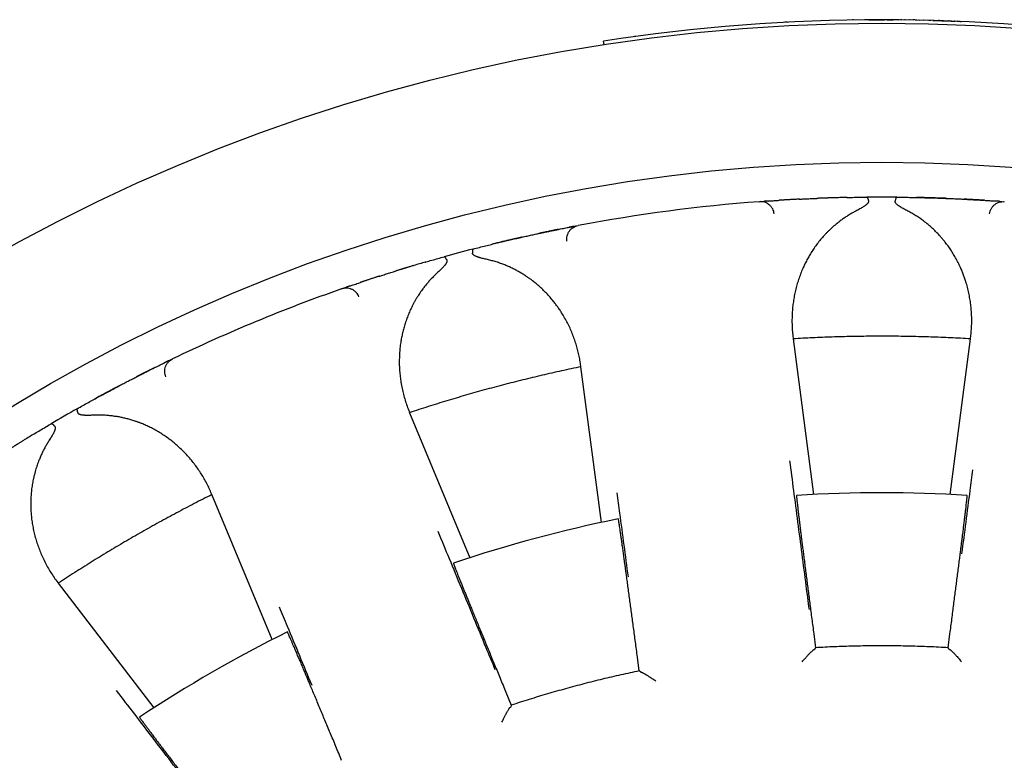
# Model space of a CAD drawing. Header units: millimetres. Extents: x 8 to 428, y 12 to 219.
# Tile 31 of 57: x 216 to 230, y 208 to 219. Entities that reach past the tile are written whole.
import ezdxf

# ---------------------------------------------------------------- set-up
doc = ezdxf.new("R2010")
doc.units = ezdxf.units.MM

msp = doc.modelspace()

# ---------------------------------------------------------------- linework, layer by layer
at = {"color": 7, "linetype": 'Continuous', "lineweight": 30}
for p, q in [((226.605, 218.987), (226.583, 218.986)), ((226.623, 218.988), (226.605, 218.987)), ((226.636, 218.989), (226.623, 218.988)), ((226.643, 218.989), (226.636, 218.989)), ((227.578, 219.021), (227.577, 219.021)), ((227.578, 219.021), (227.578, 219.021)), ((227.579, 219.021), (227.578, 219.021)), ((227.58, 219.021), (227.579, 219.021)), ((227.582, 219.021), (227.58, 219.021)), ((227.584, 219.021), (227.582, 219.021)), ((227.587, 219.021), (227.584, 219.021)), ((227.59, 219.021), (227.587, 219.021)), ((227.594, 219.021), (227.59, 219.021)), ((227.777, 219.023), (227.75, 219.023)), ((227.807, 219.024), (227.777, 219.023)), ((227.841, 219.024), (227.807, 219.024)), ((227.813, 219.024), (227.815, 219.024)), ((227.815, 219.024), (227.82, 219.024)), ((227.82, 219.024), (227.828, 219.024)), ((227.828, 219.024), (227.839, 219.024)), ((227.839, 219.024), (227.854, 219.024)), ((227.878, 219.024), (227.841, 219.024)), ((227.854, 219.024), (227.871, 219.024)), ((227.871, 219.024), (227.892, 219.024)), ((227.918, 219.024), (227.878, 219.024)), ((227.892, 219.024), (227.916, 219.024)), ((227.916, 219.024), (227.942, 219.024)), ((227.961, 219.024), (227.918, 219.024)), ((227.942, 219.024), (227.972, 219.024)), ((228.007, 219.024), (227.961, 219.024)), ((227.972, 219.024), (228.004, 219.024)), ((228.004, 219.024), (228.04, 219.024)), ((228.063, 219.024), (228.056, 219.024)), ((228.078, 219.024), (228.119, 219.024)), ((228.107, 219.024), (228.096, 219.024)), ((228.112, 219.024), (228.107, 219.024)), ((228.119, 219.024), (228.163, 219.024)), ((228.16, 219.024), (228.154, 219.024)), ((228.216, 219.023), (228.213, 219.023)), ((228.229, 219.023), (228.216, 219.023)), ((228.275, 219.023), (228.267, 219.023)), ((228.289, 219.023), (228.275, 219.023)), ((228.336, 219.022), (228.324, 219.022)), ((228.409, 219.021), (228.398, 219.021)), ((228.463, 219.02), (228.445, 219.021)), ((228.471, 219.02), (228.463, 219.02)), ((228.481, 219.02), (228.543, 219.019)), ((228.536, 219.019), (228.53, 219.019)), ((228.603, 219.017), (228.598, 219.018)), ((228.674, 219.016), (228.705, 219.015)), ((228.735, 219.014), (228.763, 219.013)), ((228.743, 219.014), (228.74, 219.014)), ((228.763, 219.013), (228.79, 219.012)), ((228.79, 219.012), (228.816, 219.012)), ((228.814, 219.012), (228.813, 219.012)), ((228.828, 219.011), (228.814, 219.012)), ((228.816, 219.012), (228.841, 219.011)), ((228.841, 219.011), (228.864, 219.01)), ((228.864, 219.01), (228.887, 219.009)), ((228.888, 219.009), (228.876, 219.01)), ((228.887, 219.009), (228.91, 219.008)), ((228.91, 219.008), (228.931, 219.008)), ((228.931, 219.008), (228.952, 219.007)), ((228.952, 219.007), (228.973, 219.006)), ((228.964, 219.007), (228.963, 219.007)), ((228.966, 219.006), (228.964, 219.007)), ((228.973, 219.006), (228.994, 219.005)), ((228.994, 219.005), (229.014, 219.005)), ((229.014, 219.005), (229.035, 219.004)), ((229.035, 219.004), (229.055, 219.003)), ((229.042, 219.004), (229.041, 219.004)), ((229.076, 219.002), (229.097, 219.001)), ((229.097, 219.001), (229.119, 219)), ((229.119, 219), (229.142, 218.999)), ((229.122, 219), (229.12, 219)), ((224.445, 218.781), (224.437, 218.78)), ((224.458, 218.782), (224.445, 218.781)), ((224.01, 218.666), (224.002, 218.716)), ((226.24, 216.408), (226.275, 216.411)), ((226.308, 216.413), (226.305, 216.413)), ((226.526, 216.428), (226.524, 216.428)), ((227.068, 216.456), (227.065, 216.456)), ((228.935, 216.456), (228.932, 216.456)), ((229.476, 216.428), (229.474, 216.428)), ((229.695, 216.413), (229.693, 216.413)), ((229.725, 216.411), (229.76, 216.408)), ((223.355, 216.011), (223.354, 216.01)), ((223.571, 216.053), (223.569, 216.053)), ((223.6, 216.059), (223.635, 216.065)), ((222.826, 215.898), (222.823, 215.897)), ((221.022, 215.414), (221.02, 215.414)), ((220.506, 215.247), (220.504, 215.247)), ((220.235, 215.154), (220.268, 215.166)), ((220.299, 215.177), (220.296, 215.176)), ((226.724, 214.45), (226.725, 214.437)), ((226.725, 214.437), (227.02, 212.199)), ((228.98, 212.199), (229.275, 214.437)), ((229.275, 214.437), (229.276, 214.45)), ((217.748, 214.12), (217.747, 214.12)), ((217.775, 214.133), (217.807, 214.149)), ((217.551, 214.024), (217.55, 214.023)), ((223.676, 214.035), (223.674, 214.049)), ((223.971, 211.798), (223.676, 214.035)), ((217.069, 213.777), (217.067, 213.776)), ((221.209, 213.388), (221.214, 213.375)), ((221.214, 213.375), (222.077, 211.291)), ((218.373, 212.198), (218.367, 212.211)), ((219.236, 210.114), (218.373, 212.198)), ((216.157, 210.935), (216.165, 210.924)), ((216.165, 210.924), (217.539, 209.134)), ((227.022, 210.197), (227.048, 209.997)), ((228.952, 209.997), (228.978, 210.197)), ((227.048, 209.997), (227.032, 209.974)), ((228.968, 209.974), (228.952, 209.997)), ((224.514, 209.664), (224.488, 209.863)), ((227.032, 209.974), (227.03, 209.973)), ((228.97, 209.973), (228.968, 209.974)), ((224.535, 209.645), (224.514, 209.664)), ((224.538, 209.645), (224.535, 209.645)), ((222.597, 209.357), (222.674, 209.171)), ((222.666, 209.144), (222.663, 209.143)), ((222.674, 209.171), (222.666, 209.144))]:
    msp.add_line(p, q, dxfattribs=at)
for radius in [26, 24]:
    msp.add_circle((228, 192.974), radius, dxfattribs=at)
for radius, start, end in [(26.05, 81.1718, 98.8282), (23.5, 94.2948, 100.7052), (23.5, 89.4747, 90.5253), (23.5, 104.4747, 105.5253), (23.5, 109.2948, 115.7052), (23.5, 119.4747, 120.5253), (19.25, 86.3481, 93.6519), (19.25, 101.3481, 108.6519), (19.25, 116.3481, 123.6519)]:
    msp.add_arc((228, 192.974), radius, start, end, dxfattribs=at)
for points, knots in [([(226.453, 216.235), (226.451, 216.247), (226.447, 216.271), (226.432, 216.305), (226.41, 216.337), (226.382, 216.365), (226.349, 216.387), (226.313, 216.402), (226.276, 216.409), (226.252, 216.409), (226.24, 216.408)], [0, 0, 0, 0, 0.11712, 0.240744, 0.369119, 0.500008, 0.630896, 0.759267, 0.882887, 1, 1, 1, 1]), ([(226.275, 216.411), (226.276, 216.411), (226.277, 216.411), (226.285, 216.412), (226.295, 216.412), (226.304, 216.413), (226.308, 216.413)], [0, 0, 0, 0, 0.273352, 0.545274, 0.816306, 1, 1, 1, 1]), ([(226.373, 216.418), (226.371, 216.418), (226.366, 216.417), (226.359, 216.417), (226.352, 216.416), (226.346, 216.416), (226.341, 216.416), (226.337, 216.415), (226.331, 216.415), (226.326, 216.415), (226.319, 216.414), (226.313, 216.414), (226.309, 216.413), (226.308, 216.413)], [0, 0, 0, 0, 0.08737, 0.202336, 0.303877, 0.392077, 0.466998, 0.534829, 0.613064, 0.702786, 0.804013, 0.916772, 1, 1, 1, 1]), ([(226.372, 216.418), (226.376, 216.418), (226.39, 216.419), (226.418, 216.421), (226.454, 216.423), (226.49, 216.426), (226.516, 216.427), (226.526, 216.428)], [0, 0, 0, 0, 0.1163578, 0.3571652, 0.5968695, 0.8359469, 1, 1, 1, 1]), ([(226.815, 216.444), (226.815, 216.444), (226.815, 216.444), (226.814, 216.444), (226.81, 216.444), (226.805, 216.444), (226.797, 216.443), (226.787, 216.443), (226.773, 216.442), (226.755, 216.441), (226.734, 216.44), (226.711, 216.439), (226.686, 216.438), (226.662, 216.436), (226.64, 216.435), (226.62, 216.434), (226.602, 216.433), (226.586, 216.432), (226.572, 216.431), (226.559, 216.43), (226.548, 216.429), (226.537, 216.429), (226.529, 216.428), (226.526, 216.428)], [0, 0, 0, 0, 0.004813, 0.012086, 0.026786, 0.04544, 0.068345, 0.099128, 0.130894, 0.189903, 0.251823, 0.329291, 0.410799, 0.496364, 0.573013, 0.645087, 0.711794, 0.773152, 0.829174, 0.879012, 0.923842, 0.965498, 1, 1, 1, 1]), ([(226.813, 216.444), (226.815, 216.444), (226.837, 216.446), (226.883, 216.448), (226.952, 216.451), (227.013, 216.454), (227.053, 216.455), (227.068, 216.456)], [0, 0, 0, 0, 0.020257, 0.293166, 0.565967, 0.839199, 1, 1, 1, 1]), ([(227.503, 216.469), (227.474, 216.468), (227.417, 216.467), (227.352, 216.465), (227.307, 216.464), (227.284, 216.463), (227.263, 216.463), (227.245, 216.462), (227.23, 216.462), (227.219, 216.461), (227.211, 216.461), (227.202, 216.461), (227.193, 216.46), (227.184, 216.46), (227.174, 216.46), (227.162, 216.459), (227.147, 216.459), (227.129, 216.458), (227.109, 216.457), (227.089, 216.457), (227.074, 216.456), (227.068, 216.456)], [0, 0, 0, 0, 0.192601, 0.383577, 0.44279, 0.496924, 0.544967, 0.586925, 0.622808, 0.644724, 0.66396, 0.683893, 0.705235, 0.726894, 0.749573, 0.777668, 0.815259, 0.859134, 0.905635, 0.95439, 1, 1, 1, 1]), ([(227.496, 216.469), (227.501, 216.469), (227.535, 216.47), (227.6, 216.471), (227.691, 216.472), (227.753, 216.473), (227.785, 216.473)], [0, 0, 0, 0, 0.056939, 0.369929, 0.684082, 1, 1, 1, 1]), ([(227.809, 216.415), (227.809, 216.413), (227.809, 216.408), (227.807, 216.401), (227.803, 216.393), (227.799, 216.386), (227.793, 216.379), (227.786, 216.373), (227.779, 216.366), (227.77, 216.359), (227.758, 216.349), (227.742, 216.338), (227.721, 216.325), (227.697, 216.311), (227.67, 216.296), (227.651, 216.286), (227.641, 216.281)], [0, 0, 0, 0, 0.036931, 0.076253, 0.118922, 0.165689, 0.206446, 0.250416, 0.297777, 0.34867, 0.403209, 0.499354, 0.606956, 0.726189, 0.857175, 1, 1, 1, 1]), ([(227.785, 216.473), (227.786, 216.473), (227.79, 216.472), (227.794, 216.465), (227.798, 216.456), (227.801, 216.445), (227.804, 216.436), (227.806, 216.427), (227.808, 216.42), (227.808, 216.416), (227.809, 216.415)], [0, 0, 0, 0, 0.210644, 0.396845, 0.558586, 0.695852, 0.808634, 0.896921, 0.960709, 1, 1, 1, 1]), ([(228.215, 216.473), (228.214, 216.473), (228.211, 216.473), (228.207, 216.468), (228.204, 216.461), (228.201, 216.455), (228.199, 216.45), (228.198, 216.445), (228.196, 216.437), (228.193, 216.428), (228.192, 216.419), (228.191, 216.415)], [0, 0, 0, 0, 0.160573, 0.321105, 0.481595, 0.556323, 0.628212, 0.697264, 0.763481, 0.887385, 1, 1, 1, 1]), ([(228.359, 216.281), (228.35, 216.286), (228.332, 216.295), (228.307, 216.309), (228.289, 216.319), (228.276, 216.327), (228.269, 216.332), (228.261, 216.336), (228.255, 216.341), (228.248, 216.345), (228.239, 216.352), (228.226, 216.361), (228.213, 216.373), (228.203, 216.384), (228.197, 216.393), (228.193, 216.401), (228.191, 216.408), (228.191, 216.413), (228.191, 216.415)], [0, 0, 0, 0, 0.131925, 0.252999, 0.36328, 0.403669, 0.442411, 0.479512, 0.51498, 0.548826, 0.58106, 0.674241, 0.756785, 0.829363, 0.877857, 0.921894, 0.962266, 1, 1, 1, 1]), ([(228.215, 216.473), (228.247, 216.473), (228.309, 216.472), (228.399, 216.471), (228.488, 216.469), (228.575, 216.467), (228.66, 216.465), (228.743, 216.463), (228.824, 216.46), (228.901, 216.457), (228.976, 216.454), (229.048, 216.451), (229.117, 216.448), (229.182, 216.445), (229.245, 216.441), (229.304, 216.438), (229.36, 216.435), (229.412, 216.432), (229.448, 216.43), (229.465, 216.429), (229.468, 216.428)], [0, 0, 0, 0, 0.058823, 0.117323, 0.175612, 0.233802, 0.292007, 0.350342, 0.408918, 0.467327, 0.525427, 0.583331, 0.641153, 0.699008, 0.75701, 0.815272, 0.873632, 0.93169, 0.989561, 1, 1, 1, 1]), ([(228.932, 216.456), (228.926, 216.456), (228.912, 216.457), (228.892, 216.457), (228.872, 216.458), (228.855, 216.459), (228.839, 216.459), (228.826, 216.46), (228.814, 216.46), (228.801, 216.461), (228.788, 216.461), (228.773, 216.461), (228.756, 216.462), (228.737, 216.463), (228.716, 216.463), (228.692, 216.464), (228.666, 216.465), (228.637, 216.466), (228.606, 216.466), (228.572, 216.467), (228.536, 216.468), (228.51, 216.469), (228.497, 216.469)], [0, 0, 0, 0, 0.044787, 0.092743, 0.138518, 0.181881, 0.219352, 0.250062, 0.274536, 0.306801, 0.339042, 0.372466, 0.410704, 0.454777, 0.504041, 0.558567, 0.618768, 0.684734, 0.755152, 0.831165, 0.91278, 1, 1, 1, 1]), ([(229.474, 216.428), (229.469, 216.428), (229.459, 216.429), (229.446, 216.43), (229.431, 216.431), (229.414, 216.432), (229.397, 216.433), (229.38, 216.434), (229.36, 216.435), (229.336, 216.436), (229.307, 216.438), (229.275, 216.44), (229.25, 216.441), (229.231, 216.442), (229.22, 216.442), (229.209, 216.443), (229.199, 216.443), (229.191, 216.444), (229.187, 216.444), (229.185, 216.444), (229.185, 216.444), (229.185, 216.444)], [0, 0, 0, 0, 0.045257, 0.099684, 0.161061, 0.23076, 0.291376, 0.357154, 0.428112, 0.503456, 0.613836, 0.71738, 0.81407, 0.84854, 0.882026, 0.914525, 0.945003, 0.969459, 0.987909, 0.995185, 1, 1, 1, 1]), ([(229.474, 216.428), (229.484, 216.427), (229.51, 216.426), (229.546, 216.423), (229.582, 216.421), (229.61, 216.419), (229.624, 216.418), (229.629, 216.418)], [0, 0, 0, 0, 0.162916, 0.400823, 0.639394, 0.879101, 1, 1, 1, 1]), ([(229.547, 216.235), (229.549, 216.247), (229.553, 216.271), (229.568, 216.305), (229.59, 216.337), (229.618, 216.365), (229.651, 216.387), (229.687, 216.402), (229.724, 216.409), (229.748, 216.409), (229.76, 216.408)], [0, 0, 0, 0, 0.117113, 0.240732, 0.369104, 0.499992, 0.630881, 0.759256, 0.88288, 1, 1, 1, 1]), ([(229.693, 216.413), (229.691, 216.413), (229.687, 216.414), (229.68, 216.414), (229.673, 216.415), (229.665, 216.415), (229.657, 216.416), (229.648, 216.416), (229.639, 216.417), (229.631, 216.418), (229.628, 216.418)], [0, 0, 0, 0, 0.083803, 0.198447, 0.315469, 0.435036, 0.563215, 0.701291, 0.85157, 1, 1, 1, 1]), ([(229.693, 216.413), (229.697, 216.413), (229.706, 216.412), (229.715, 216.412), (229.723, 216.411), (229.724, 216.411), (229.725, 216.411)], [0, 0, 0, 0, 0.175504, 0.449233, 0.723883, 1, 1, 1, 1]), ([(227.641, 216.281), (227.624, 216.272), (227.591, 216.255), (227.542, 216.227), (227.494, 216.197), (227.448, 216.165), (227.402, 216.132), (227.351, 216.093), (227.297, 216.047), (227.255, 216.008), (227.228, 215.981), (227.213, 215.967), (227.199, 215.952), (227.186, 215.938), (227.172, 215.923), (227.145, 215.894), (227.108, 215.849), (227.06, 215.788), (227.016, 215.726), (226.982, 215.673), (226.957, 215.631), (226.94, 215.601), (226.923, 215.571), (226.907, 215.54), (226.892, 215.509), (226.877, 215.478), (226.856, 215.431), (226.831, 215.369), (226.803, 215.291), (226.779, 215.213), (226.758, 215.133), (226.741, 215.052), (226.728, 214.971), (226.717, 214.888), (226.711, 214.802), (226.708, 214.714), (226.709, 214.626), (226.714, 214.538), (226.72, 214.48), (226.724, 214.45)], [0, 0, 0, 0, 0.021827, 0.04386, 0.066127, 0.088659, 0.11148, 0.135066, 0.166902, 0.19919, 0.20773, 0.216306, 0.224919, 0.23357, 0.242261, 0.250992, 0.284746, 0.318833, 0.353305, 0.38821, 0.404037, 0.419965, 0.435998, 0.452141, 0.468397, 0.484771, 0.501265, 0.540543, 0.580015, 0.619727, 0.659725, 0.700052, 0.74075, 0.780876, 0.824657, 0.868414, 0.912194, 0.956041, 1, 1, 1, 1]), ([(229.276, 214.45), (229.279, 214.477), (229.285, 214.53), (229.29, 214.61), (229.292, 214.69), (229.291, 214.77), (229.286, 214.85), (229.278, 214.931), (229.266, 215.013), (229.25, 215.095), (229.231, 215.177), (229.213, 215.241), (229.198, 215.286), (229.189, 215.313), (229.18, 215.34), (229.17, 215.366), (229.159, 215.393), (229.148, 215.419), (229.131, 215.461), (229.105, 215.516), (229.07, 215.585), (229.032, 215.651), (228.992, 215.714), (228.952, 215.772), (228.921, 215.813), (228.899, 215.84), (228.888, 215.853), (228.877, 215.867), (228.865, 215.881), (228.854, 215.894), (228.833, 215.917), (228.803, 215.95), (228.762, 215.992), (228.72, 216.032), (228.676, 216.07), (228.631, 216.107), (228.583, 216.143), (228.531, 216.18), (228.475, 216.216), (228.418, 216.25), (228.379, 216.271), (228.359, 216.281)], [0, 0, 0, 0, 0.039965, 0.079839, 0.119654, 0.159444, 0.199243, 0.239086, 0.279683, 0.321257, 0.362469, 0.403365, 0.417074, 0.430754, 0.444408, 0.458037, 0.471644, 0.48523, 0.498797, 0.535312, 0.571257, 0.606672, 0.641604, 0.671982, 0.702056, 0.709887, 0.7177, 0.725495, 0.733274, 0.741037, 0.748785, 0.773942, 0.798781, 0.823327, 0.847607, 0.871648, 0.894969, 0.921756, 0.94816, 0.974225, 1, 1, 1, 1]), ([(222.126, 215.728), (222.156, 215.736), (222.216, 215.752), (222.305, 215.774), (222.391, 215.795), (222.475, 215.816), (222.558, 215.836), (222.638, 215.855), (222.717, 215.873), (222.793, 215.89), (222.866, 215.907), (222.936, 215.922), (223.003, 215.937), (223.068, 215.951), (223.129, 215.964), (223.187, 215.976), (223.242, 215.988), (223.293, 215.998), (223.328, 216.005), (223.345, 216.009), (223.348, 216.009)], [0, 0, 0, 0, 0.058823, 0.117323, 0.175612, 0.233802, 0.292007, 0.350342, 0.408918, 0.467327, 0.525427, 0.583331, 0.641153, 0.699008, 0.75701, 0.815272, 0.873632, 0.93169, 0.989561, 1, 1, 1, 1]), ([(223.354, 216.01), (223.349, 216.01), (223.339, 216.008), (223.326, 216.005), (223.311, 216.002), (223.295, 215.999), (223.278, 215.995), (223.261, 215.991), (223.242, 215.988), (223.218, 215.983), (223.19, 215.977), (223.158, 215.97), (223.134, 215.965), (223.116, 215.961), (223.104, 215.959), (223.094, 215.956), (223.083, 215.954), (223.076, 215.952), (223.072, 215.952), (223.07, 215.951), (223.07, 215.951), (223.07, 215.951)], [0, 0, 0, 0, 0.045257, 0.099684, 0.161061, 0.23076, 0.291376, 0.357154, 0.428112, 0.503456, 0.613836, 0.71738, 0.81407, 0.84854, 0.882026, 0.914525, 0.945003, 0.969459, 0.987909, 0.995185, 1, 1, 1, 1]), ([(223.354, 216.01), (223.364, 216.012), (223.389, 216.017), (223.424, 216.025), (223.46, 216.032), (223.492, 216.038), (223.52, 216.043), (223.544, 216.048), (223.556, 216.05), (223.561, 216.051)], [0, 0, 0, 0, 0.103744, 0.255242, 0.407163, 0.559807, 0.712349, 0.86418, 1, 1, 1, 1]), ([(223.474, 215.843), (223.473, 215.855), (223.471, 215.879), (223.476, 215.916), (223.489, 215.953), (223.509, 215.987), (223.535, 216.017), (223.566, 216.04), (223.6, 216.057), (223.623, 216.063), (223.635, 216.065)], [0, 0, 0, 0, 0.1171134, 0.2407325, 0.3691043, 0.4999921, 0.6308811, 0.7592562, 0.8828803, 1, 1, 1, 1]), ([(223.569, 216.053), (223.567, 216.052), (223.563, 216.052), (223.556, 216.05), (223.549, 216.049), (223.542, 216.048), (223.534, 216.046), (223.525, 216.044), (223.515, 216.042), (223.508, 216.041), (223.505, 216.04)], [0, 0, 0, 0, 0.083803, 0.198447, 0.315469, 0.435036, 0.563215, 0.701291, 0.85157, 1, 1, 1, 1]), ([(223.569, 216.053), (223.572, 216.053), (223.581, 216.055), (223.591, 216.057), (223.598, 216.058), (223.599, 216.059), (223.6, 216.059)], [0, 0, 0, 0, 0.175504, 0.449233, 0.723883, 1, 1, 1, 1]), ([(222.823, 215.897), (222.817, 215.896), (222.803, 215.892), (222.783, 215.888), (222.764, 215.883), (222.747, 215.88), (222.732, 215.876), (222.72, 215.873), (222.708, 215.871), (222.696, 215.868), (222.682, 215.865), (222.668, 215.861), (222.652, 215.857), (222.633, 215.853), (222.612, 215.848), (222.589, 215.843), (222.563, 215.837), (222.535, 215.83), (222.505, 215.823), (222.472, 215.815), (222.437, 215.806), (222.412, 215.8), (222.399, 215.797)], [0, 0, 0, 0, 0.044787, 0.092743, 0.138518, 0.181882, 0.219352, 0.250062, 0.274536, 0.306801, 0.339042, 0.372466, 0.410704, 0.454777, 0.504041, 0.558567, 0.618768, 0.684734, 0.755152, 0.831165, 0.91278, 1, 1, 1, 1]), ([(222.126, 215.728), (222.125, 215.728), (222.122, 215.727), (222.12, 215.721), (222.118, 215.714), (222.117, 215.707), (222.117, 215.702), (222.116, 215.696), (222.116, 215.688), (222.117, 215.679), (222.118, 215.67), (222.118, 215.666)], [0, 0, 0, 0, 0.160573, 0.321105, 0.481595, 0.556323, 0.628212, 0.697264, 0.763481, 0.887385, 1, 1, 1, 1]), ([(222.315, 215.58), (222.304, 215.582), (222.285, 215.587), (222.257, 215.593), (222.237, 215.599), (222.223, 215.603), (222.214, 215.605), (222.206, 215.608), (222.198, 215.61), (222.191, 215.613), (222.18, 215.617), (222.166, 215.623), (222.15, 215.631), (222.138, 215.639), (222.129, 215.646), (222.123, 215.652), (222.119, 215.659), (222.118, 215.664), (222.118, 215.666)], [0, 0, 0, 0, 0.131925, 0.252999, 0.36328, 0.403669, 0.442411, 0.479512, 0.51498, 0.548826, 0.58106, 0.674241, 0.756785, 0.829363, 0.877857, 0.921894, 0.962266, 1, 1, 1, 1]), ([(221.439, 215.54), (221.412, 215.532), (221.357, 215.516), (221.294, 215.497), (221.251, 215.484), (221.229, 215.478), (221.209, 215.471), (221.191, 215.466), (221.178, 215.462), (221.167, 215.459), (221.159, 215.456), (221.151, 215.454), (221.142, 215.451), (221.133, 215.449), (221.124, 215.446), (221.112, 215.442), (221.098, 215.438), (221.081, 215.432), (221.062, 215.427), (221.042, 215.421), (221.028, 215.416), (221.022, 215.414)], [0, 0, 0, 0, 0.192601, 0.383577, 0.44279, 0.496924, 0.544967, 0.586925, 0.622808, 0.644724, 0.66396, 0.683893, 0.705235, 0.726894, 0.749573, 0.777668, 0.815259, 0.859134, 0.905635, 0.95439, 1, 1, 1, 1]), ([(221.432, 215.538), (221.437, 215.539), (221.47, 215.549), (221.533, 215.567), (221.62, 215.592), (221.68, 215.609), (221.71, 215.617)], [0, 0, 0, 0, 0.056939, 0.369929, 0.684082, 1, 1, 1, 1]), ([(221.748, 215.567), (221.749, 215.565), (221.75, 215.56), (221.75, 215.553), (221.749, 215.545), (221.746, 215.536), (221.742, 215.528), (221.738, 215.52), (221.732, 215.511), (221.726, 215.502), (221.716, 215.49), (221.704, 215.476), (221.687, 215.457), (221.667, 215.438), (221.645, 215.416), (221.629, 215.402), (221.621, 215.394)], [0, 0, 0, 0, 0.036931, 0.076253, 0.118922, 0.165689, 0.206446, 0.250416, 0.297777, 0.34867, 0.403209, 0.499354, 0.606956, 0.726189, 0.857175, 1, 1, 1, 1]), ([(221.71, 215.617), (221.712, 215.617), (221.715, 215.617), (221.721, 215.611), (221.728, 215.603), (221.733, 215.594), (221.739, 215.585), (221.743, 215.578), (221.746, 215.572), (221.748, 215.568), (221.748, 215.567)], [0, 0, 0, 0, 0.210644, 0.396845, 0.558586, 0.695852, 0.808634, 0.896921, 0.960709, 1, 1, 1, 1]), ([(223.674, 214.049), (223.67, 214.075), (223.663, 214.128), (223.647, 214.207), (223.628, 214.285), (223.606, 214.362), (223.58, 214.438), (223.551, 214.514), (223.519, 214.589), (223.483, 214.665), (223.442, 214.739), (223.408, 214.796), (223.383, 214.836), (223.367, 214.859), (223.351, 214.883), (223.334, 214.906), (223.317, 214.929), (223.3, 214.952), (223.272, 214.987), (223.233, 215.034), (223.181, 215.091), (223.127, 215.146), (223.073, 215.196), (223.019, 215.241), (222.979, 215.273), (222.951, 215.293), (222.936, 215.304), (222.922, 215.314), (222.907, 215.324), (222.893, 215.334), (222.867, 215.351), (222.829, 215.375), (222.779, 215.405), (222.727, 215.432), (222.675, 215.458), (222.623, 215.482), (222.566, 215.505), (222.507, 215.527), (222.444, 215.547), (222.38, 215.565), (222.336, 215.575), (222.315, 215.58)], [0, 0, 0, 0, 0.039965, 0.079839, 0.119654, 0.159444, 0.199243, 0.239086, 0.279683, 0.321257, 0.362469, 0.403365, 0.417074, 0.430754, 0.444408, 0.458037, 0.471644, 0.48523, 0.498797, 0.535312, 0.571257, 0.606672, 0.641604, 0.671982, 0.702056, 0.709887, 0.7177, 0.725495, 0.733274, 0.741037, 0.748785, 0.773942, 0.798781, 0.823327, 0.847607, 0.871648, 0.894969, 0.921756, 0.94816, 0.974225, 1, 1, 1, 1]), ([(220.779, 215.338), (220.781, 215.338), (220.802, 215.345), (220.846, 215.359), (220.911, 215.38), (220.97, 215.398), (221.008, 215.41), (221.022, 215.414)], [0, 0, 0, 0, 0.020257, 0.293166, 0.565967, 0.839199, 1, 1, 1, 1]), ([(221.621, 215.394), (221.607, 215.381), (221.579, 215.356), (221.54, 215.316), (221.501, 215.274), (221.464, 215.232), (221.428, 215.188), (221.39, 215.137), (221.35, 215.079), (221.319, 215.03), (221.299, 214.997), (221.289, 214.98), (221.28, 214.962), (221.27, 214.944), (221.261, 214.927), (221.243, 214.891), (221.218, 214.839), (221.188, 214.768), (221.161, 214.696), (221.142, 214.636), (221.129, 214.59), (221.12, 214.556), (221.112, 214.522), (221.104, 214.489), (221.097, 214.454), (221.091, 214.42), (221.083, 214.37), (221.074, 214.303), (221.068, 214.221), (221.065, 214.139), (221.065, 214.057), (221.07, 213.974), (221.078, 213.893), (221.089, 213.809), (221.105, 213.725), (221.125, 213.639), (221.149, 213.554), (221.177, 213.471), (221.198, 213.416), (221.209, 213.388)], [0, 0, 0, 0, 0.021827, 0.04386, 0.066127, 0.088659, 0.11148, 0.135066, 0.166902, 0.19919, 0.20773, 0.216306, 0.224919, 0.23357, 0.242261, 0.250992, 0.284746, 0.318833, 0.353305, 0.38821, 0.404037, 0.419965, 0.435998, 0.452141, 0.468397, 0.484771, 0.501265, 0.540543, 0.580015, 0.619727, 0.659725, 0.700052, 0.74075, 0.780876, 0.824657, 0.868414, 0.912194, 0.956041, 1, 1, 1, 1]), ([(220.36, 215.198), (220.364, 215.199), (220.377, 215.204), (220.403, 215.213), (220.438, 215.224), (220.472, 215.236), (220.496, 215.244), (220.506, 215.247)], [0, 0, 0, 0, 0.116358, 0.357165, 0.59687, 0.835947, 1, 1, 1, 1]), ([(220.781, 215.338), (220.781, 215.338), (220.781, 215.338), (220.78, 215.337), (220.777, 215.336), (220.771, 215.335), (220.763, 215.332), (220.754, 215.329), (220.741, 215.325), (220.724, 215.32), (220.704, 215.313), (220.681, 215.306), (220.658, 215.298), (220.635, 215.29), (220.614, 215.283), (220.595, 215.277), (220.578, 215.272), (220.563, 215.266), (220.549, 215.262), (220.537, 215.258), (220.527, 215.254), (220.517, 215.251), (220.509, 215.249), (220.506, 215.247)], [0, 0, 0, 0, 0.004813, 0.012086, 0.026786, 0.04544, 0.068345, 0.099128, 0.130894, 0.189903, 0.251823, 0.329291, 0.410799, 0.496364, 0.573013, 0.645087, 0.711794, 0.773152, 0.829174, 0.879012, 0.923842, 0.965498, 1, 1, 1, 1]), ([(220.486, 215.042), (220.481, 215.053), (220.47, 215.075), (220.447, 215.104), (220.418, 215.13), (220.383, 215.149), (220.346, 215.162), (220.307, 215.167), (220.27, 215.165), (220.246, 215.158), (220.235, 215.154)], [0, 0, 0, 0, 0.11712, 0.240744, 0.369119, 0.500008, 0.630896, 0.759267, 0.882887, 1, 1, 1, 1]), ([(220.268, 215.166), (220.269, 215.166), (220.27, 215.167), (220.277, 215.169), (220.286, 215.172), (220.295, 215.175), (220.299, 215.177)], [0, 0, 0, 0, 0.273352, 0.545274, 0.816306, 1, 1, 1, 1]), ([(220.361, 215.198), (220.359, 215.197), (220.354, 215.196), (220.347, 215.193), (220.341, 215.191), (220.336, 215.189), (220.331, 215.188), (220.326, 215.186), (220.321, 215.184), (220.316, 215.183), (220.31, 215.18), (220.304, 215.178), (220.3, 215.177), (220.299, 215.177)], [0, 0, 0, 0, 0.08737, 0.202336, 0.303877, 0.392077, 0.466998, 0.534829, 0.613064, 0.702786, 0.804013, 0.916772, 1, 1, 1, 1]), ([(229.275, 214.437), (229.18, 214.442), (228.989, 214.452), (228.704, 214.463), (228.418, 214.471), (228.133, 214.475), (227.849, 214.474), (227.566, 214.471), (227.286, 214.463), (227.006, 214.452), (226.819, 214.442), (226.725, 214.437)], [0, 0, 0, 0, 0.112, 0.224, 0.336, 0.448, 0.56, 0.67, 0.78, 0.89, 1, 1, 1, 1]), ([(217.55, 214.023), (217.559, 214.028), (217.582, 214.039), (217.614, 214.055), (217.647, 214.071), (217.672, 214.083), (217.685, 214.089), (217.689, 214.091)], [0, 0, 0, 0, 0.162916, 0.400823, 0.639394, 0.879101, 1, 1, 1, 1]), ([(217.747, 214.12), (217.745, 214.119), (217.741, 214.117), (217.735, 214.114), (217.729, 214.111), (217.722, 214.107), (217.715, 214.104), (217.707, 214.1), (217.698, 214.096), (217.691, 214.093), (217.688, 214.091)], [0, 0, 0, 0, 0.083803, 0.198447, 0.315469, 0.435036, 0.563215, 0.701291, 0.85157, 1, 1, 1, 1]), ([(217.709, 213.892), (217.705, 213.903), (217.697, 213.926), (217.693, 213.963), (217.695, 214.002), (217.706, 214.04), (217.723, 214.076), (217.747, 214.106), (217.775, 214.131), (217.797, 214.143), (217.807, 214.149)], [0, 0, 0, 0, 0.1171134, 0.2407325, 0.3691043, 0.4999921, 0.6308811, 0.7592562, 0.8828803, 1, 1, 1, 1]), ([(217.747, 214.12), (217.75, 214.121), (217.758, 214.125), (217.767, 214.129), (217.774, 214.133), (217.775, 214.133), (217.775, 214.133)], [0, 0, 0, 0, 0.175504, 0.449233, 0.723883, 1, 1, 1, 1]), ([(216.437, 213.433), (216.464, 213.448), (216.518, 213.479), (216.598, 213.523), (216.676, 213.566), (216.752, 213.608), (216.826, 213.648), (216.899, 213.687), (216.97, 213.725), (217.039, 213.762), (217.106, 213.797), (217.169, 213.83), (217.23, 213.861), (217.289, 213.891), (217.345, 213.92), (217.398, 213.947), (217.448, 213.972), (217.494, 213.995), (217.526, 214.011), (217.542, 214.019), (217.544, 214.02)], [0, 0, 0, 0, 0.058823, 0.117323, 0.175612, 0.233802, 0.292007, 0.350342, 0.408918, 0.467327, 0.525427, 0.583331, 0.641153, 0.699008, 0.75701, 0.815272, 0.873632, 0.93169, 0.989561, 1, 1, 1, 1]), ([(217.55, 214.023), (217.546, 214.021), (217.537, 214.016), (217.525, 214.01), (217.511, 214.004), (217.496, 213.996), (217.481, 213.989), (217.465, 213.981), (217.448, 213.972), (217.426, 213.961), (217.4, 213.948), (217.372, 213.934), (217.349, 213.922), (217.333, 213.914), (217.322, 213.908), (217.313, 213.903), (217.303, 213.898), (217.296, 213.895), (217.293, 213.893), (217.291, 213.892), (217.291, 213.892), (217.291, 213.892)], [0, 0, 0, 0, 0.0452568, 0.0996842, 0.1610606, 0.2307602, 0.2913755, 0.3571538, 0.4281119, 0.5034561, 0.6138355, 0.7173797, 0.8140698, 0.8485399, 0.8820261, 0.914525, 0.9450032, 0.9694591, 0.9879086, 0.9951851, 1, 1, 1, 1]), ([(223.676, 214.035), (223.583, 214.016), (223.397, 213.977), (223.118, 213.913), (222.84, 213.847), (222.563, 213.776), (222.289, 213.703), (222.018, 213.626), (221.749, 213.546), (221.481, 213.463), (221.303, 213.405), (221.214, 213.375)], [0, 0, 0, 0, 0.112, 0.224, 0.336, 0.448, 0.56, 0.67, 0.78, 0.89, 1, 1, 1, 1]), ([(217.067, 213.776), (217.061, 213.773), (217.048, 213.767), (217.031, 213.757), (217.013, 213.748), (216.998, 213.74), (216.984, 213.732), (216.973, 213.726), (216.962, 213.721), (216.951, 213.715), (216.939, 213.708), (216.926, 213.701), (216.911, 213.693), (216.895, 213.685), (216.876, 213.674), (216.855, 213.663), (216.831, 213.65), (216.806, 213.637), (216.779, 213.622), (216.749, 213.606), (216.717, 213.588), (216.695, 213.576), (216.683, 213.57)], [0, 0, 0, 0, 0.044787, 0.092743, 0.138518, 0.181882, 0.219352, 0.250062, 0.274536, 0.306801, 0.339042, 0.372466, 0.410704, 0.454777, 0.504041, 0.558567, 0.618768, 0.684734, 0.755152, 0.831165, 0.91278, 1, 1, 1, 1]), ([(216.437, 213.433), (216.436, 213.432), (216.434, 213.43), (216.433, 213.424), (216.433, 213.416), (216.434, 213.41), (216.435, 213.404), (216.436, 213.399), (216.438, 213.392), (216.441, 213.382), (216.444, 213.374), (216.445, 213.37)], [0, 0, 0, 0, 0.160573, 0.321105, 0.481595, 0.556323, 0.628212, 0.697264, 0.763481, 0.887385, 1, 1, 1, 1]), ([(216.658, 213.338), (216.647, 213.338), (216.627, 213.337), (216.599, 213.336), (216.578, 213.336), (216.563, 213.336), (216.554, 213.337), (216.546, 213.337), (216.537, 213.338), (216.53, 213.338), (216.518, 213.339), (216.503, 213.341), (216.485, 213.345), (216.471, 213.349), (216.461, 213.354), (216.454, 213.359), (216.449, 213.364), (216.446, 213.368), (216.445, 213.37)], [0, 0, 0, 0, 0.131925, 0.252999, 0.36328, 0.403669, 0.442411, 0.479512, 0.51498, 0.548826, 0.58106, 0.674241, 0.756785, 0.829363, 0.877857, 0.921894, 0.962266, 1, 1, 1, 1]), ([(218.367, 212.211), (218.357, 212.236), (218.335, 212.285), (218.3, 212.357), (218.261, 212.427), (218.22, 212.496), (218.176, 212.563), (218.128, 212.628), (218.077, 212.693), (218.023, 212.757), (217.965, 212.818), (217.917, 212.864), (217.882, 212.896), (217.861, 212.915), (217.839, 212.933), (217.817, 212.951), (217.795, 212.969), (217.772, 212.987), (217.736, 213.013), (217.686, 213.049), (217.621, 213.09), (217.555, 213.129), (217.489, 213.163), (217.426, 213.193), (217.378, 213.213), (217.346, 213.226), (217.33, 213.232), (217.313, 213.238), (217.296, 213.244), (217.28, 213.25), (217.25, 213.26), (217.207, 213.273), (217.151, 213.289), (217.095, 213.302), (217.038, 213.314), (216.98, 213.323), (216.92, 213.331), (216.857, 213.337), (216.791, 213.34), (216.724, 213.341), (216.68, 213.339), (216.658, 213.338)], [0, 0, 0, 0, 0.039965, 0.079839, 0.119654, 0.159444, 0.199243, 0.239086, 0.279683, 0.321257, 0.362469, 0.403365, 0.417074, 0.430754, 0.444408, 0.458037, 0.471644, 0.48523, 0.498797, 0.535312, 0.571257, 0.606672, 0.641604, 0.671982, 0.702056, 0.709887, 0.7177, 0.725495, 0.733274, 0.741037, 0.748785, 0.773942, 0.798781, 0.823327, 0.847607, 0.871648, 0.894969, 0.921756, 0.94816, 0.974225, 1, 1, 1, 1]), ([(215.816, 213.069), (215.821, 213.072), (215.85, 213.09), (215.906, 213.123), (215.984, 213.17), (216.037, 213.202), (216.064, 213.217)], [0, 0, 0, 0, 0.056939, 0.369929, 0.684082, 1, 1, 1, 1]), ([(216.114, 213.179), (216.115, 213.177), (216.118, 213.173), (216.12, 213.166), (216.12, 213.158), (216.12, 213.149), (216.118, 213.14), (216.116, 213.131), (216.113, 213.121), (216.109, 213.111), (216.103, 213.097), (216.095, 213.079), (216.083, 213.057), (216.069, 213.033), (216.053, 213.007), (216.042, 212.989), (216.036, 212.979)], [0, 0, 0, 0, 0.036931, 0.076253, 0.118922, 0.165689, 0.206446, 0.250416, 0.297777, 0.34867, 0.403209, 0.499354, 0.606956, 0.726189, 0.857175, 1, 1, 1, 1]), ([(216.064, 213.217), (216.066, 213.218), (216.069, 213.219), (216.076, 213.215), (216.085, 213.209), (216.093, 213.202), (216.1, 213.194), (216.106, 213.188), (216.111, 213.183), (216.113, 213.18), (216.114, 213.179)], [0, 0, 0, 0, 0.210644, 0.396845, 0.558586, 0.695852, 0.808634, 0.896921, 0.960709, 1, 1, 1, 1]), ([(215.822, 213.073), (215.798, 213.058), (215.749, 213.028), (215.693, 212.994), (215.655, 212.971), (215.635, 212.958), (215.617, 212.947), (215.602, 212.938), (215.59, 212.93), (215.581, 212.924), (215.573, 212.92), (215.566, 212.915), (215.558, 212.911), (215.551, 212.906), (215.542, 212.9), (215.532, 212.894), (215.519, 212.886), (215.504, 212.876), (215.487, 212.866), (215.47, 212.855), (215.458, 212.847), (215.452, 212.844)], [0, 0, 0, 0, 0.192601, 0.383577, 0.44279, 0.496924, 0.544967, 0.586925, 0.622808, 0.644724, 0.66396, 0.683893, 0.705235, 0.726894, 0.749573, 0.777668, 0.815259, 0.859134, 0.905635, 0.95439, 1, 1, 1, 1]), ([(216.036, 212.979), (216.026, 212.963), (216.005, 212.931), (215.977, 212.882), (215.951, 212.833), (215.926, 212.782), (215.903, 212.73), (215.879, 212.671), (215.855, 212.605), (215.838, 212.55), (215.828, 212.512), (215.823, 212.493), (215.818, 212.473), (215.813, 212.454), (215.809, 212.434), (215.8, 212.396), (215.79, 212.338), (215.779, 212.262), (215.772, 212.185), (215.769, 212.123), (215.768, 212.075), (215.768, 212.04), (215.769, 212.005), (215.771, 211.971), (215.773, 211.936), (215.776, 211.901), (215.781, 211.85), (215.79, 211.784), (215.805, 211.703), (215.823, 211.623), (215.845, 211.543), (215.871, 211.465), (215.9, 211.388), (215.932, 211.311), (215.969, 211.233), (216.011, 211.155), (216.056, 211.08), (216.104, 211.006), (216.139, 210.959), (216.157, 210.935)], [0, 0, 0, 0, 0.021827, 0.04386, 0.066127, 0.088659, 0.11148, 0.135066, 0.166902, 0.19919, 0.20773, 0.216306, 0.224919, 0.23357, 0.242261, 0.250992, 0.284746, 0.318833, 0.353305, 0.38821, 0.404037, 0.419965, 0.435998, 0.452141, 0.468397, 0.484771, 0.501265, 0.540543, 0.580015, 0.619727, 0.659725, 0.700052, 0.74075, 0.780876, 0.824657, 0.868414, 0.912194, 0.956041, 1, 1, 1, 1]), ([(226.958, 210.547), (226.943, 210.661), (226.908, 210.927), (226.854, 211.346), (226.794, 211.802), (226.736, 212.248), (226.698, 212.541), (226.679, 212.682)], [0, 0, 0, 0, 0.159715, 0.373553, 0.587391, 0.801228, 1, 1, 1, 1]), ([(229.304, 212.554), (229.291, 212.455), (229.258, 212.205), (229.206, 211.802), (229.166, 211.498), (229.146, 211.346)], [0, 0, 0, 0, 0.244843, 0.622421, 1, 1, 1, 1]), ([(218.373, 212.198), (218.288, 212.156), (218.118, 212.07), (217.865, 211.936), (217.614, 211.8), (217.365, 211.66), (217.119, 211.518), (216.876, 211.374), (216.637, 211.227), (216.4, 211.077), (216.243, 210.975), (216.165, 210.924)], [0, 0, 0, 0, 0.112, 0.224, 0.336, 0.448, 0.56, 0.67, 0.78, 0.89, 1, 1, 1, 1]), ([(224.192, 212.224), (224.205, 212.126), (224.238, 211.875), (224.292, 211.473), (224.332, 211.168), (224.353, 211.016)], [0, 0, 0, 0, 0.244843, 0.622421, 1, 1, 1, 1]), ([(226.774, 212.185), (226.774, 212.185), (226.773, 212.183), (226.774, 212.174), (226.775, 212.159), (226.777, 212.137), (226.78, 212.109), (226.784, 212.076), (226.788, 212.036), (226.793, 211.992), (226.799, 211.941), (226.806, 211.886), (226.812, 211.837), (226.816, 211.799), (226.82, 211.773), (226.823, 211.746), (226.826, 211.719), (226.83, 211.69), (226.833, 211.661), (226.837, 211.632), (226.842, 211.588), (226.85, 211.529), (226.859, 211.453), (226.87, 211.372), (226.881, 211.285), (226.892, 211.195), (226.905, 211.099), (226.917, 211.004), (226.929, 210.909), (226.941, 210.815), (226.954, 210.718), (226.967, 210.618), (226.98, 210.516), (226.993, 210.411), (227.007, 210.305), (227.017, 210.233), (227.022, 210.197)], [0, 0, 0, 0, 0.0353023, 0.0706687, 0.1060998, 0.1415961, 0.1771581, 0.2127863, 0.2484811, 0.2835274, 0.3186385, 0.3538149, 0.3890571, 0.4029218, 0.4167967, 0.4306818, 0.4445773, 0.458483, 0.472399, 0.4863254, 0.5002621, 0.5319318, 0.5642203, 0.5971278, 0.6306545, 0.6648004, 0.6995658, 0.7349507, 0.7664216, 0.7983669, 0.8307866, 0.8636807, 0.8970491, 0.9308918, 0.9652088, 1, 1, 1, 1]), ([(228.978, 210.197), (228.983, 210.233), (228.993, 210.305), (229.007, 210.411), (229.02, 210.516), (229.033, 210.618), (229.046, 210.718), (229.059, 210.815), (229.071, 210.909), (229.083, 211.003), (229.095, 211.097), (229.107, 211.191), (229.119, 211.28), (229.127, 211.348), (229.133, 211.397), (229.137, 211.428), (229.141, 211.459), (229.145, 211.489), (229.149, 211.518), (229.152, 211.546), (229.156, 211.574), (229.161, 211.619), (229.169, 211.68), (229.178, 211.752), (229.186, 211.82), (229.194, 211.882), (229.2, 211.939), (229.207, 211.991), (229.212, 212.036), (229.216, 212.076), (229.22, 212.109), (229.223, 212.137), (229.225, 212.159), (229.226, 212.174), (229.227, 212.183), (229.226, 212.185), (229.226, 212.185)], [0, 0, 0, 0, 0.034772, 0.0690727, 0.102902, 0.1362599, 0.1691463, 0.2015613, 0.2335047, 0.2649767, 0.2996647, 0.3337614, 0.3672669, 0.4001812, 0.4129512, 0.4256301, 0.4382177, 0.4507141, 0.4631193, 0.4754333, 0.4876561, 0.4997877, 0.5359379, 0.5720217, 0.6080395, 0.6439916, 0.6798785, 0.7157006, 0.7514584, 0.7871522, 0.8227826, 0.85835, 0.893855, 0.9292979, 0.9646795, 1, 1, 1, 1]), ([(224.488, 209.863), (224.483, 209.899), (224.473, 209.971), (224.459, 210.078), (224.445, 210.182), (224.432, 210.284), (224.418, 210.384), (224.405, 210.481), (224.393, 210.575), (224.38, 210.669), (224.367, 210.763), (224.355, 210.857), (224.343, 210.946), (224.333, 211.014), (224.327, 211.062), (224.322, 211.094), (224.318, 211.124), (224.314, 211.154), (224.31, 211.183), (224.306, 211.212), (224.302, 211.239), (224.296, 211.284), (224.288, 211.345), (224.278, 211.417), (224.268, 211.485), (224.259, 211.547), (224.251, 211.604), (224.244, 211.655), (224.237, 211.7), (224.231, 211.74), (224.226, 211.773), (224.222, 211.801), (224.218, 211.822), (224.215, 211.837), (224.213, 211.846), (224.213, 211.847), (224.212, 211.848)], [0, 0, 0, 0, 0.034773, 0.069074, 0.102904, 0.136263, 0.16915, 0.201565, 0.233509, 0.264982, 0.299671, 0.333768, 0.367274, 0.400189, 0.412959, 0.425638, 0.438226, 0.450723, 0.463128, 0.475443, 0.487666, 0.499798, 0.535947, 0.57203, 0.608047, 0.643999, 0.679885, 0.715706, 0.751463, 0.787156, 0.822786, 0.858353, 0.893857, 0.929299, 0.96468, 1, 1, 1, 1]), ([(222.445, 209.679), (222.401, 209.785), (222.299, 210.033), (222.138, 210.423), (221.962, 210.849), (221.791, 211.264), (221.678, 211.537), (221.624, 211.669)], [0, 0, 0, 0, 0.159715, 0.373553, 0.587391, 0.801228, 1, 1, 1, 1]), ([(221.844, 211.213), (221.843, 211.213), (221.843, 211.211), (221.846, 211.202), (221.852, 211.188), (221.859, 211.168), (221.869, 211.142), (221.881, 211.11), (221.896, 211.073), (221.912, 211.031), (221.931, 210.984), (221.952, 210.932), (221.97, 210.887), (221.984, 210.851), (221.994, 210.827), (222.004, 210.802), (222.015, 210.776), (222.026, 210.75), (222.037, 210.723), (222.048, 210.695), (222.064, 210.654), (222.087, 210.599), (222.116, 210.528), (222.147, 210.452), (222.18, 210.372), (222.214, 210.287), (222.251, 210.198), (222.287, 210.109), (222.324, 210.021), (222.36, 209.933), (222.397, 209.843), (222.435, 209.75), (222.475, 209.654), (222.515, 209.557), (222.556, 209.457), (222.584, 209.39), (222.597, 209.357)], [0, 0, 0, 0, 0.0353014, 0.070667, 0.1060973, 0.1415927, 0.1771539, 0.2127812, 0.2484751, 0.2835205, 0.3186308, 0.3538063, 0.3890476, 0.4029119, 0.4167865, 0.4306713, 0.4445664, 0.4584717, 0.4723874, 0.4863134, 0.5002498, 0.5319202, 0.5642095, 0.5971178, 0.6306453, 0.6647921, 0.6995584, 0.7349441, 0.7664158, 0.7983619, 0.8307824, 0.8636773, 0.8970465, 0.9308901, 0.9652079, 1, 1, 1, 1]), ([(219.339, 210.583), (219.378, 210.491), (219.475, 210.258), (219.63, 209.883), (219.748, 209.599), (219.807, 209.458)], [0, 0, 0, 0, 0.244843, 0.622421, 1, 1, 1, 1]), ([(220.236, 208.378), (220.222, 208.412), (220.195, 208.479), (220.153, 208.578), (220.113, 208.676), (220.073, 208.771), (220.034, 208.864), (219.997, 208.954), (219.96, 209.041), (219.924, 209.129), (219.887, 209.217), (219.851, 209.304), (219.816, 209.387), (219.789, 209.45), (219.77, 209.495), (219.758, 209.525), (219.746, 209.553), (219.735, 209.581), (219.723, 209.608), (219.712, 209.634), (219.701, 209.66), (219.683, 209.702), (219.66, 209.758), (219.631, 209.826), (219.604, 209.888), (219.58, 209.946), (219.557, 209.999), (219.537, 210.046), (219.519, 210.088), (219.503, 210.125), (219.489, 210.156), (219.478, 210.181), (219.469, 210.201), (219.462, 210.215), (219.458, 210.223), (219.457, 210.224), (219.456, 210.225)], [0, 0, 0, 0, 0.0347734, 0.0690755, 0.1029062, 0.1362655, 0.1691532, 0.2015695, 0.2335143, 0.2649876, 0.299677, 0.3337751, 0.3672819, 0.4001975, 0.4129681, 0.4256474, 0.4382355, 0.4507324, 0.4631381, 0.4754526, 0.4876759, 0.499808, 0.5359567, 0.572039, 0.6080552, 0.6440059, 0.6798913, 0.715712, 0.7514683, 0.7871606, 0.8227896, 0.8583556, 0.8938591, 0.9293007, 0.9646808, 1, 1, 1, 1]), ([(226.856, 209.796), (226.862, 209.803), (226.873, 209.816), (226.89, 209.835), (226.905, 209.852), (226.919, 209.868), (226.932, 209.883), (226.941, 209.893), (226.947, 209.899), (226.949, 209.902), (226.952, 209.904), (226.954, 209.907), (226.956, 209.909), (226.958, 209.911), (226.964, 209.917), (226.974, 209.927), (226.986, 209.939), (226.997, 209.95), (227.007, 209.958), (227.015, 209.965), (227.021, 209.969), (227.026, 209.972), (227.029, 209.973), (227.03, 209.973)], [0, 0, 0, 0, 0.081685, 0.157838, 0.228464, 0.293569, 0.359938, 0.419406, 0.431812, 0.44387, 0.455583, 0.466949, 0.47797, 0.488646, 0.498977, 0.572569, 0.642658, 0.709397, 0.772961, 0.833551, 0.891404, 0.946785, 1, 1, 1, 1]), ([(228.97, 209.973), (228.971, 209.973), (228.974, 209.972), (228.979, 209.969), (228.985, 209.965), (228.994, 209.958), (229.004, 209.949), (229.013, 209.94), (229.02, 209.933), (229.024, 209.929), (229.028, 209.926), (229.032, 209.922), (229.036, 209.917), (229.042, 209.911), (229.052, 209.9), (229.066, 209.885), (229.082, 209.868), (229.1, 209.847), (229.121, 209.822), (229.136, 209.805), (229.144, 209.796)], [0, 0, 0, 0, 0.053198, 0.108567, 0.166412, 0.227001, 0.298398, 0.373812, 0.394266, 0.415017, 0.436067, 0.457421, 0.479081, 0.501052, 0.559716, 0.628138, 0.706356, 0.794396, 0.892273, 1, 1, 1, 1]), ([(224.538, 209.645), (224.539, 209.645), (224.541, 209.645), (224.547, 209.644), (224.554, 209.641), (224.564, 209.636), (224.577, 209.63), (224.588, 209.624), (224.596, 209.619), (224.601, 209.617), (224.605, 209.614), (224.61, 209.611), (224.615, 209.608), (224.623, 209.603), (224.635, 209.596), (224.652, 209.585), (224.673, 209.572), (224.696, 209.556), (224.723, 209.539), (224.741, 209.525), (224.751, 209.519)], [0, 0, 0, 0, 0.053198, 0.108567, 0.166412, 0.227001, 0.298398, 0.373812, 0.394266, 0.415017, 0.436067, 0.457421, 0.479081, 0.501052, 0.559716, 0.628138, 0.706356, 0.794396, 0.892273, 1, 1, 1, 1]), ([(218.311, 207.672), (218.241, 207.763), (218.078, 207.976), (217.822, 208.311), (217.542, 208.677), (217.269, 209.034), (217.089, 209.268), (217.003, 209.381)], [0, 0, 0, 0, 0.159715, 0.373553, 0.587391, 0.801228, 1, 1, 1, 1]), ([(222.541, 208.926), (222.545, 208.935), (222.553, 208.951), (222.564, 208.973), (222.574, 208.994), (222.583, 209.013), (222.592, 209.03), (222.599, 209.043), (222.602, 209.05), (222.604, 209.053), (222.606, 209.056), (222.607, 209.059), (222.609, 209.062), (222.61, 209.064), (222.614, 209.072), (222.621, 209.084), (222.63, 209.099), (222.638, 209.112), (222.645, 209.122), (222.651, 209.131), (222.656, 209.137), (222.66, 209.141), (222.662, 209.142), (222.663, 209.143)], [0, 0, 0, 0, 0.081685, 0.157838, 0.228464, 0.293569, 0.359938, 0.419406, 0.431812, 0.44387, 0.455583, 0.466949, 0.47797, 0.488646, 0.498977, 0.572569, 0.642658, 0.709397, 0.772961, 0.833551, 0.891404, 0.946785, 1, 1, 1, 1]), ([(217.333, 208.998), (217.333, 208.998), (217.333, 208.997), (217.338, 208.989), (217.347, 208.976), (217.36, 208.958), (217.376, 208.936), (217.396, 208.909), (217.42, 208.877), (217.446, 208.84), (217.477, 208.8), (217.51, 208.755), (217.539, 208.716), (217.563, 208.685), (217.578, 208.664), (217.595, 208.643), (217.611, 208.621), (217.628, 208.598), (217.646, 208.575), (217.664, 208.551), (217.691, 208.516), (217.726, 208.468), (217.773, 208.407), (217.823, 208.342), (217.875, 208.273), (217.931, 208.2), (217.989, 208.123), (218.047, 208.047), (218.105, 207.971), (218.163, 207.895), (218.222, 207.818), (218.283, 207.738), (218.346, 207.656), (218.41, 207.572), (218.475, 207.486), (218.519, 207.429), (218.542, 207.4)], [0, 0, 0, 0, 0.0353, 0.070665, 0.106094, 0.141588, 0.177148, 0.212774, 0.248467, 0.283511, 0.31862, 0.353795, 0.389035, 0.402899, 0.416773, 0.430657, 0.444552, 0.458457, 0.472372, 0.486297, 0.500233, 0.531905, 0.564195, 0.597104, 0.630633, 0.664781, 0.699548, 0.734935, 0.766408, 0.798355, 0.830777, 0.863673, 0.897043, 0.930888, 0.965207, 1, 1, 1, 1])]:
    msp.add_open_spline(points, degree=3, knots=knots, dxfattribs=at)
for points in [[(228.952, 209.997), (228.862, 210.002), (228.68, 210.011), (228.408, 210.02), (228.136, 210.024), (227.864, 210.024), (227.592, 210.02), (227.32, 210.011), (227.138, 210.002), (227.048, 209.997)], [(224.514, 209.664), (224.425, 209.645), (224.248, 209.607), (223.983, 209.545), (223.719, 209.479), (223.456, 209.408), (223.194, 209.333), (222.933, 209.255), (222.761, 209.199), (222.674, 209.171)]]:
    msp.add_open_spline(points, degree=3, dxfattribs=at)

doc.saveas('drawing.dxf')
